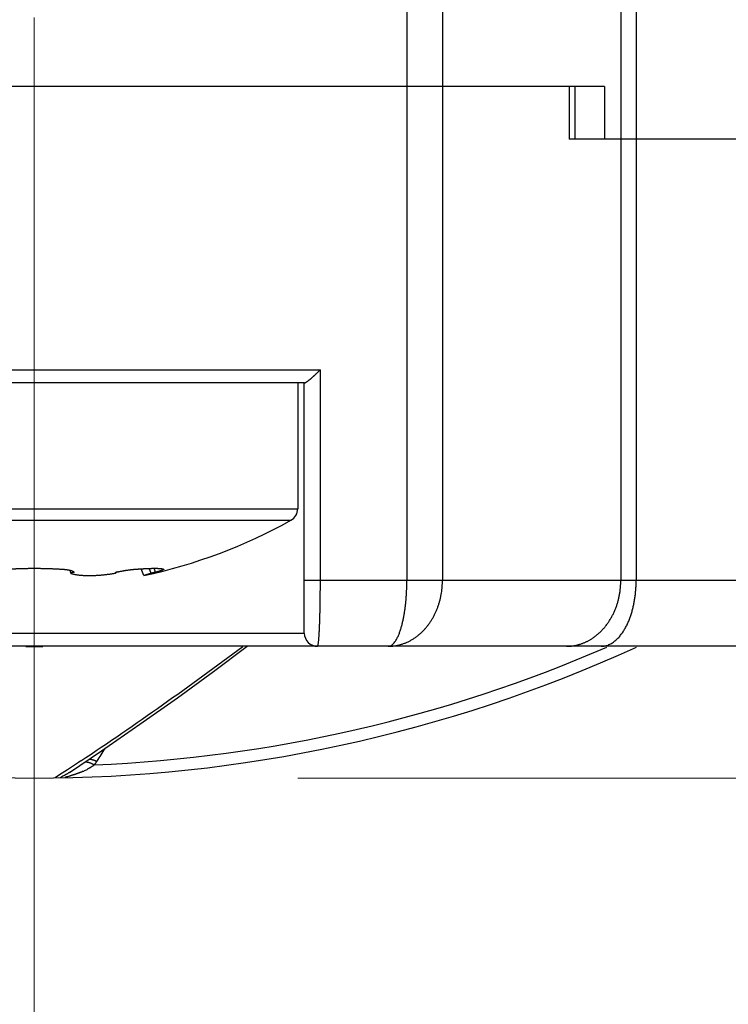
# Model space of a CAD drawing. Header units: millimetres. Extents: x 0 to 1735, y 0 to 1188.
# Tile 127 of 139: x 1110 to 1121, y 618 to 633. Entities that reach past the tile are written whole.
import ezdxf

# ---------------------------------------------------------------- set-up
doc = ezdxf.new("R2010")
doc.units = ezdxf.units.MM
doc.header["$LTSCALE"] = 0.727559
doc.linetypes.add('CENTER', pattern=[50.8, 31.75, -6.35, 6.35, -6.35])
for name, color, linetype in [('NoLayerName_001', 7, 'Continuous'), ('NoLayerName_002', 7, 'Continuous'), ('NoLayerName_004', 7, 'Continuous'), ('NoLayerName_005', 7, 'Continuous'), ('NoLayerName_007', 7, 'Continuous')]:
    doc.layers.add(name, color=color, linetype=linetype)
doc.styles.get("Standard").update_dxf_attribs({"font": 'txt', "bigfont": 'extfont2'})
doc.dimstyles.get("Standard").update_dxf_attribs({"dimtxt": 2.5, "dimasz": 2.5, "dimexe": 1, "dimexo": 1, "dimtad": 1, "dimdec": 3, "dimzin": 0, "dimdsep": 46, "dimtxsty": 'Standard', "dimcen": 2.5, "dimadec": 3, "dimazin": 0, "dimtfac": 0.75, "dimtdec": 3, "dimtmove": 0, "dimatfit": 3, "dimfxl": 1, "dimarcsym": 0})

# ---------------------------------------------------------------- blocks, each defined once
blk = doc.blocks.new('_OPEN30')
at = {"color": 0, "linetype": 'ByBlock', "lineweight": -2}
for p, q in [((-1, 0.267949), (0, 0)), ((0, 0), (-1, -0.267949)), ((0, 0), (-1, 0))]:
    blk.add_line(p, q, dxfattribs=at)
blk = doc.blocks.new('*D150')
at = {"layer": 'Defpoints', "color": 0}
for p in [(1157, 664.369), (1110, 600), (1157, 580)]:
    blk.add_point(p, dxfattribs=at)
at = {"layer": 'NoLayerName_002', "color": 0, "linetype": 'Continuous', "lineweight": 13}
for p, q in [((1157, 660.369), (1157, 576)), ((1110, 596), (1110, 576)), ((1118, 580), (1149, 580))]:
    blk.add_line(p, q, dxfattribs=at)
at = {"layer": 'NoLayerName_002', "color": 0, "lineweight": 13, "xscale": 8, "yscale": 8, "zscale": 8, "rotation": 180}
blk.add_blockref('_OPEN30', (1110, 580), dxfattribs=at)
at = {"layer": 'NoLayerName_002', "color": 0, "lineweight": 13, "xscale": 8, "yscale": 8, "zscale": 8}
blk.add_blockref('_OPEN30', (1157, 580), dxfattribs=at)
at = {"layer": 'NoLayerName_002', "color": 0, "lineweight": 13, "insert": (1133.5, 590.643), "char_height": 12.8, "attachment_point": 5}
blk.add_mtext('\\W0.8594;47', dxfattribs=at)
blk = doc.blocks.new('*D151')
at = {"layer": 'Defpoints', "color": 0}
for p in [(1063, 664.369), (1110, 636.545), (1110, 580)]:
    blk.add_point(p, dxfattribs=at)
at = {"layer": 'NoLayerName_002', "color": 0, "linetype": 'Continuous', "lineweight": 13}
for p, q in [((1063, 660.369), (1063, 576)), ((1110, 632.545), (1110, 576)), ((1071, 580), (1102, 580))]:
    blk.add_line(p, q, dxfattribs=at)
at = {"layer": 'NoLayerName_002', "color": 0, "lineweight": 13, "xscale": 8, "yscale": 8, "zscale": 8, "rotation": 180}
blk.add_blockref('_OPEN30', (1063, 580), dxfattribs=at)
at = {"layer": 'NoLayerName_002', "color": 0, "lineweight": 13, "xscale": 8, "yscale": 8, "zscale": 8}
blk.add_blockref('_OPEN30', (1110, 580), dxfattribs=at)
at = {"layer": 'NoLayerName_002', "color": 0, "lineweight": 13, "insert": (1086.5, 590.643), "char_height": 12.8, "attachment_point": 5}
blk.add_mtext('\\W0.8594;47', dxfattribs=at)
blk = doc.blocks.new('*D152')
at = {"layer": 'Defpoints', "color": 0}
for p in [(1218.75, 790), (1270, 790), (1110, 621)]:
    blk.add_point(p, dxfattribs=at)
at = {"layer": 'NoLayerName_001', "color": 0, "linetype": 'Continuous', "lineweight": 13}
for p, q in [((1222.75, 790), (1274, 790)), ((1270, 629), (1270, 782)), ((1114, 621), (1274, 621))]:
    blk.add_line(p, q, dxfattribs=at)
at = {"layer": 'NoLayerName_001', "color": 0, "lineweight": 13, "xscale": 8, "yscale": 8, "zscale": 8}
for p, rotation in [((1270, 790), 90), ((1270, 621), 270)]:
    blk.add_blockref('_OPEN30', p, dxfattribs=dict(at, rotation=rotation))
at = {"layer": 'NoLayerName_001', "color": 0, "lineweight": 13, "insert": (1259.466, 705.5), "char_height": 12.8, "attachment_point": 5, "rotation": 90}
blk.add_mtext('\\W0.8594;169', dxfattribs=at)

msp = doc.modelspace()

# ---------------------------------------------------------------- linework, layer by layer
at = {"layer": 'NoLayerName_001', "color": 4, "linetype": 'CENTER', "lineweight": 13}
msp.add_line((1110, 600), (1110, 900), dxfattribs=at)
at = {"layer": 'NoLayerName_001', "color": 6, "linetype": 'Continuous', "lineweight": 25}
for p, q in [((1111.69926507, 627), (1108.30073496, 627)), ((1114, 627), (1114, 625.08824545)), ((1106, 625.08824545), (1114, 625.08824545)), ((1106.1025641, 624.91358508), (1113.8974359, 624.91358508)), ((1110.55510729, 624.10848305), (1110.54295073, 624.15547014)), ((1110.60419843, 624.12357613), (1110.60426332, 624.12341999)), ((1111.24232768, 624.12016438), (1111.2423391, 624.1246384)), ((1111.66362084, 624.07488877), (1111.62312484, 624.17668217)), ((1111.77357825, 624.10848305), (1111.66362084, 624.07488877)), ((1111.77357825, 624.10848305), (1111.74216248, 624.18272078)), ((1111.84153153, 624.12341999), (1111.82018869, 624.18449518))]:
    msp.add_line(p, q, dxfattribs=at)
for centre, radius, start, end in [((1113.8, 625.08824545), 0.2, 299.155365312, 359.999999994), ((1110, 631.9), 8, 282.002396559, 299.155365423), ((1110.58628061, 624.11585377), 0.01950981, 23.316733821, 28.971724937), ((1111.62775118, 622.51493209), 1.65520703, 103.465210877, 103.645380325), ((1111.64381168, 622.44743127), 1.72459211, 102.80889482, 103.461925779)]:
    msp.add_arc(centre, radius, start, end, dxfattribs=at)
for points, knots in [([(1109.61006297, 624.17293021), (1109.61655356, 624.17332211), (1109.62953374, 624.17412301), (1109.64901015, 624.17522171), (1109.66848989, 624.17626137), (1109.68797341, 624.17723264), (1109.70746028, 624.17814042), (1109.72695029, 624.17898557), (1109.7464432, 624.17976875), (1109.76593877, 624.18049048), (1109.78543673, 624.1811513), (1109.80493683, 624.18175178), (1109.82443883, 624.18229245), (1109.84394246, 624.18277386), (1109.86344746, 624.18319656), (1109.8829536, 624.18356109), (1109.9024606, 624.18386804), (1109.92196822, 624.18411778), (1109.9414762, 624.18431148), (1109.9609843, 624.1844474), (1109.98049224, 624.18453466), (1109.99349748, 624.18453938), (1110, 624.18454842)], [0, 0, 0, 0, 0.01950723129, 0.03901449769, 0.05852190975, 0.07802955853, 0.09753751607, 0.1170458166, 0.13655443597, 0.15606333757, 0.17557247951, 0.1950818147, 0.21459129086, 0.23410085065, 0.25361043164, 0.27311996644, 0.29262938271, 0.31213860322, 0.33164754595, 0.35115612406, 0.37066424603, 0.39017181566, 0.39017181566, 0.39017181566, 0.39017181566]), ([(1110, 624.18454842), (1110.00650236, 624.18453908), (1110.01950711, 624.18453413), (1110.03901407, 624.18444443), (1110.05852083, 624.18430577), (1110.07802738, 624.18410948), (1110.09753373, 624.18385811), (1110.11703978, 624.18355129), (1110.13654535, 624.18318837), (1110.15605016, 624.18276836), (1110.1755539, 624.18229037), (1110.19505627, 624.18175346), (1110.21455697, 624.18115672), (1110.23405568, 624.18049922), (1110.25355211, 624.17978005), (1110.27304595, 624.17899828), (1110.29253691, 624.17815304), (1110.31202465, 624.1772432), (1110.33150893, 624.17626862), (1110.35098926, 624.17522548), (1110.37046601, 624.17412369), (1110.38344641, 624.17332248), (1110.38993703, 624.17293021)], [0, 0, 0, 0, 0.01950711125, 0.0390141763, 0.05852135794, 0.07802881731, 0.09753671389, 0.11704517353, 0.13655413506, 0.15606347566, 0.17557308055, 0.19508284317, 0.21459266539, 0.23410245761, 0.25361213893, 0.27312163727, 0.29263088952, 0.3121398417, 0.3316484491, 0.35115667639, 0.37066449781, 0.39017189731, 0.39017189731, 0.39017189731, 0.39017189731]), ([(1110.38993703, 624.17293021), (1110.39250574, 624.17283355), (1110.39764365, 624.17265039), (1110.40534825, 624.17231462), (1110.41305123, 624.1719391), (1110.4207519, 624.17151487), (1110.42844988, 624.17104109), (1110.43614473, 624.17051474), (1110.44383601, 624.16993339), (1110.45152327, 624.16929445), (1110.45920608, 624.16859535), (1110.466884, 624.16783358), (1110.47455658, 624.16700646), (1110.48222319, 624.16611184), (1110.48988236, 624.16514578), (1110.49753098, 624.16409721), (1110.50516551, 624.16295622), (1110.51278217, 624.16171208), (1110.52037773, 624.16035625), (1110.52794703, 624.15887216), (1110.53549205, 624.15727327), (1110.54048918, 624.15606506), (1110.54299173, 624.15547876)], [0, 0, 0, 0, 0.00771157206, 0.01542345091, 0.02313555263, 0.03084783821, 0.03856031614, 0.04627304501, 0.05398613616, 0.06169975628, 0.06941412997, 0.07712954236, 0.08484634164, 0.09256493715, 0.1002851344, 0.10800553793, 0.11572491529, 0.1234424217, 0.13115764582, 0.13887065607, 0.14658204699, 0.15429298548, 0.15429298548, 0.15429298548, 0.15429298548]), ([(1110.54299173, 624.15547876), (1110.54409886, 624.15520341), (1110.54631298, 624.15465972), (1110.54962203, 624.15380529), (1110.55291879, 624.15292031), (1110.5562017, 624.15199441), (1110.55947037, 624.15102203), (1110.56272412, 624.14999632), (1110.56596233, 624.14891077), (1110.56918437, 624.14775878), (1110.57238959, 624.14653378), (1110.57557737, 624.14522918), (1110.57874703, 624.14383835), (1110.58189804, 624.14235492), (1110.58502818, 624.14077203), (1110.58812951, 624.13909128), (1110.59116496, 624.13728451), (1110.59408022, 624.1353205), (1110.59682475, 624.13317452), (1110.59932495, 624.13080665), (1110.60158765, 624.12822634), (1110.60273184, 624.12625687), (1110.60334894, 624.12530389)], [0, 0, 0, 0, 0.00342255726, 0.006839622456, 0.010252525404, 0.013662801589, 0.017072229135, 0.020482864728, 0.023897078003, 0.02731758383, 0.030747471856, 0.034190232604, 0.037649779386, 0.041130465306, 0.044637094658, 0.048171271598, 0.051711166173, 0.055230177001, 0.058710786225, 0.06214804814, 0.065553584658, 0.068959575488, 0.068959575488, 0.068959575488, 0.068959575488]), ([(1110.60426332, 624.12341999), (1110.60368417, 624.1233619), (1110.60252579, 624.12324864), (1110.60079024, 624.12306124), (1110.59905633, 624.12286279), (1110.59732417, 624.12265098), (1110.5955936, 624.12242583), (1110.59386457, 624.12218671), (1110.59213697, 624.1219332), (1110.59041073, 624.1216648), (1110.58868575, 624.12138104), (1110.58696195, 624.12108145), (1110.58523924, 624.12076555), (1110.58351764, 624.12043289), (1110.58179764, 624.12008309), (1110.58008049, 624.11971509), (1110.57836791, 624.11932788), (1110.57666173, 624.11892051), (1110.57496375, 624.118492), (1110.57327581, 624.11804138), (1110.57159971, 624.11756769), (1110.56993728, 624.11706993), (1110.56828985, 624.11654705), (1110.56665652, 624.1159969), (1110.56503763, 624.11540437), (1110.56343171, 624.11475382), (1110.5618362, 624.11402996), (1110.56025159, 624.11321533), (1110.55867738, 624.11230706), (1110.55718389, 624.11129117), (1110.55580878, 624.1100956), (1110.55537615, 624.10898787), (1110.55510729, 624.10848305)], [0, 0, 0, 0, 0.001746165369, 0.00349170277, 0.005236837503, 0.006981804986, 0.008726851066, 0.010472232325, 0.012218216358, 0.013965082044, 0.015713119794, 0.017462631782, 0.019213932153, 0.020967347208, 0.022722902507, 0.024479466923, 0.026235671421, 0.027990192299, 0.029741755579, 0.031489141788, 0.033231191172, 0.03496680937, 0.036694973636, 0.038416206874, 0.040136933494, 0.041865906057, 0.043613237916, 0.045390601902, 0.047211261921, 0.049054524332, 0.050832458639, 0.052548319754, 0.052548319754, 0.052548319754, 0.052548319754]), ([(1110.55510729, 624.10848305), (1110.55560854, 624.10831083), (1110.55661047, 624.10796466), (1110.5581169, 624.10745577), (1110.55962537, 624.10695292), (1110.5611362, 624.10645708), (1110.5626492, 624.10596782), (1110.56416434, 624.10548509), (1110.56568155, 624.10500879), (1110.56720077, 624.10453882), (1110.56872194, 624.1040751), (1110.570245, 624.10361753), (1110.5717699, 624.10316601), (1110.57329656, 624.10272046), (1110.57482494, 624.10228079), (1110.57635496, 624.1018469), (1110.57788658, 624.1014187), (1110.57941973, 624.10099611), (1110.58095434, 624.10057897), (1110.5824904, 624.10016743), (1110.58402764, 624.09976057), (1110.58505377, 624.0994944), (1110.58556666, 624.09936068)], [0, 0, 0, 0, 0.001590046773, 0.00318010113, 0.004770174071, 0.006360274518, 0.007950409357, 0.009540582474, 0.011130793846, 0.01272104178, 0.014311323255, 0.015901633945, 0.017491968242, 0.019082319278, 0.020672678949, 0.022263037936, 0.02385338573, 0.025443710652, 0.02703399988, 0.028624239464, 0.030214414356, 0.031804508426, 0.031804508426, 0.031804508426, 0.031804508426]), ([(1110.58556666, 624.09936068), (1110.59244329, 624.0977225), (1110.60615645, 624.09425786), (1110.62698746, 624.09018604), (1110.64792958, 624.08668773), (1110.66898177, 624.08381044), (1110.69010369, 624.08144139), (1110.71126725, 624.07950948), (1110.73245014, 624.07793699), (1110.75364379, 624.07670928), (1110.77484486, 624.07580635), (1110.79605128, 624.07520936), (1110.8172609, 624.07489917), (1110.83847159, 624.07485669), (1110.85968125, 624.07506292), (1110.88088806, 624.07549854), (1110.90209019, 624.07615614), (1110.92328592, 624.0770287), (1110.94447354, 624.07810911), (1110.96565136, 624.07939027), (1110.98681766, 624.08086507), (1111.00797077, 624.0825264), (1111.029109, 624.08436725), (1111.05023102, 624.08638022), (1111.0713354, 624.08856302), (1111.0924209, 624.0909141), (1111.11348643, 624.09343158), (1111.13453079, 624.09611423), (1111.15555312, 624.09895854), (1111.17655126, 624.10196944), (1111.19752802, 624.10512045), (1111.2114881, 624.10737503), (1111.21847096, 624.10848305)], [0, 0, 0, 0, 0.02120718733, 0.04242169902, 0.06365220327, 0.0848992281, 0.1061562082, 0.12741052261, 0.1486500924, 0.16987696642, 0.1910953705, 0.21230865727, 0.23351935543, 0.25472922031, 0.27593928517, 0.29715001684, 0.31836186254, 0.33957515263, 0.36079000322, 0.38200632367, 0.40322382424, 0.42444202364, 0.44566025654, 0.46687780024, 0.48809451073, 0.50931045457, 0.53052566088, 0.55174012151, 0.57295379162, 0.59416659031, 0.61537840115, 0.63658907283, 0.63658907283, 0.63658907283, 0.63658907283]), ([(1111.21847096, 624.10848305), (1111.21882095, 624.10857941), (1111.21952235, 624.10877094), (1111.2205733, 624.1090674), (1111.22162491, 624.10937044), (1111.22267604, 624.10968131), (1111.22372587, 624.11000013), (1111.22477349, 624.11032731), (1111.22581803, 624.11066316), (1111.22685859, 624.11100806), (1111.2278943, 624.11136233), (1111.22892427, 624.11172633), (1111.22994762, 624.11210041), (1111.23096345, 624.11248491), (1111.23197089, 624.11288017), (1111.23296903, 624.11328657), (1111.23395704, 624.11370437), (1111.23493396, 624.11413428), (1111.23590095, 624.11457606), (1111.23685798, 624.11503918), (1111.23780433, 624.11554016), (1111.23874148, 624.11609438), (1111.23966809, 624.1167185), (1111.24058385, 624.11741848), (1111.24142684, 624.11818923), (1111.24217291, 624.119077), (1111.24224432, 624.11982231), (1111.24232768, 624.12016438)], [0, 0, 0, 0, 0.001089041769, 0.002181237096, 0.003275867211, 0.004372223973, 0.005469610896, 0.00656734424, 0.007664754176, 0.008761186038, 0.009856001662, 0.01094858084, 0.012038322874, 0.013124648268, 0.014207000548, 0.015284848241, 0.01635768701, 0.017425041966, 0.01848672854, 0.019546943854, 0.020614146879, 0.021698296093, 0.022811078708, 0.023966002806, 0.025145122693, 0.026262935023, 0.027319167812, 0.027319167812, 0.027319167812, 0.027319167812]), ([(1111.24232768, 624.12016438), (1111.24204384, 624.1207079), (1111.24168271, 624.12200204), (1111.23988601, 624.12276615), (1111.23845138, 624.12316224), (1111.23758485, 624.12334848), (1111.2372682, 624.12341999)], [0, 0, 0, 0, 0.001839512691, 0.0037427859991, 0.0054159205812, 0.0063897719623, 0.0063897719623, 0.0063897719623, 0.0063897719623]), ([(1111.26146981, 624.12910682), (1111.26649816, 624.1302284), (1111.27654806, 624.13250193), (1111.29166318, 624.13572993), (1111.30680072, 624.13885166), (1111.32196415, 624.14184956), (1111.33715135, 624.14473118), (1111.35236166, 624.14749734), (1111.36759407, 624.15015069), (1111.38284764, 624.15269328), (1111.39812122, 624.1551277), (1111.41341355, 624.15745474), (1111.42872432, 624.15966539), (1111.44405265, 624.16175157), (1111.45939764, 624.16370494), (1111.47475841, 624.16551719), (1111.49013404, 624.16718018), (1111.50552366, 624.16868502), (1111.52092628, 624.17002563), (1111.53634139, 624.17118543), (1111.55176658, 624.17218708), (1111.56205993, 624.17266684), (1111.5672052, 624.17293021)], [0, 0, 0, 0, 0.01545573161, 0.03091121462, 0.04636701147, 0.06182362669, 0.07728150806, 0.09274104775, 0.1082025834, 0.12366639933, 0.13913272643, 0.15460134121, 0.17007109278, 0.18554085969, 0.20100971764, 0.21647695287, 0.23194207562, 0.24740483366, 0.26286522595, 0.27832351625, 0.29378024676, 0.30923625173, 0.30923625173, 0.30923625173, 0.30923625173]), ([(1111.5672052, 624.17293021), (1111.57298791, 624.17333657), (1111.58455272, 624.17415977), (1111.60190444, 624.17533179), (1111.61925916, 624.17646136), (1111.6366173, 624.17753808), (1111.65108517, 624.17838953), (1111.66266109, 624.17904099), (1111.67134382, 624.17951429), (1111.68002735, 624.1799718), (1111.68871167, 624.18041303), (1111.69739678, 624.1808375), (1111.70608267, 624.18124472), (1111.71476934, 624.1816342), (1111.72345679, 624.18200543), (1111.73214503, 624.18235718), (1111.74083408, 624.18268827), (1111.74952398, 624.18299747), (1111.75821474, 624.1832836), (1111.76690638, 624.18354546), (1111.77559892, 624.18378182), (1111.78429229, 624.18399157), (1111.79298637, 624.18417226), (1111.80168099, 624.18432126), (1111.8103759, 624.18443594), (1111.81907089, 624.18451373), (1111.82776575, 624.18455192), (1111.83646034, 624.18454825), (1111.84515468, 624.18449818), (1111.85384893, 624.18439565), (1111.86254329, 624.18423504), (1111.87123795, 624.18401023), (1111.87993249, 624.18371667), (1111.88862477, 624.18334368), (1111.89731044, 624.18286841), (1111.90598383, 624.1822684), (1111.91464124, 624.18152714), (1111.92327982, 624.18060281), (1111.93190932, 624.1794776), (1111.93761767, 624.1784139), (1111.94048311, 624.17792036)], [0, 0, 0, 0, 0.01739091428, 0.03478219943, 0.05217367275, 0.06956518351, 0.08695661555, 0.09565227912, 0.10434789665, 0.11304346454, 0.12173898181, 0.13043445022, 0.13912987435, 0.14782526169, 0.15652062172, 0.16521596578, 0.1739113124, 0.18260668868, 0.19130213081, 0.19999768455, 0.20869340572, 0.21738933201, 0.22608533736, 0.23478125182, 0.24347693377, 0.25217227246, 0.26086719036, 0.26956166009, 0.27825593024, 0.28695051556, 0.29564604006, 0.30434324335, 0.31304295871, 0.32174424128, 0.3304436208, 0.3391381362, 0.34782577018, 0.35650887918, 0.36520139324, 0.37392427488, 0.37392427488, 0.37392427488, 0.37392427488]), ([(1111.84153153, 624.12341999), (1111.84038894, 624.1232215), (1111.83810254, 624.12283161), (1111.83468045, 624.12220413), (1111.83126248, 624.12155444), (1111.82784905, 624.12088035), (1111.82443951, 624.12018573), (1111.82103351, 624.11947283), (1111.81763061, 624.11874432), (1111.8142304, 624.11800276), (1111.81083246, 624.11725074), (1111.80743636, 624.11649089), (1111.80404166, 624.11572559), (1111.80064856, 624.11495408), (1111.79725721, 624.11417578), (1111.79386773, 624.11339005), (1111.79048025, 624.11259629), (1111.78709493, 624.11179383), (1111.78371186, 624.11098219), (1111.78033129, 624.11016025), (1111.77695291, 624.10932921), (1111.77470337, 624.10876419), (1111.77357825, 624.10848305)], [0, 0, 0, 0, 0.003479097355, 0.006958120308, 0.010437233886, 0.013916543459, 0.017396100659, 0.020875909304, 0.024355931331, 0.027836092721, 0.031316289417, 0.034796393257, 0.038276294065, 0.041755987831, 0.045235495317, 0.04871484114, 0.05219405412, 0.05567316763, 0.059152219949, 0.062631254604, 0.066110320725, 0.06958947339, 0.06958947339, 0.06958947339, 0.06958947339]), ([(1111.9315033, 624.15083372), (1111.93002826, 624.15030224), (1111.92708179, 624.14922904), (1111.92264012, 624.14768052), (1111.91818802, 624.14616205), (1111.91372504, 624.14467552), (1111.90925403, 624.14321335), (1111.90477581, 624.14177354), (1111.90029075, 624.1403553), (1111.89579922, 624.13895757), (1111.8913016, 624.13757936), (1111.88679825, 624.13621966), (1111.88228956, 624.13487745), (1111.87777588, 624.13355173), (1111.87325761, 624.1322415), (1111.8687351, 624.13094575), (1111.86420873, 624.12966346), (1111.85967886, 624.12839365), (1111.8551459, 624.12713522), (1111.85061012, 624.1258875), (1111.84607223, 624.12464826), (1111.84304488, 624.12383007), (1111.84153153, 624.12341999)], [0, 0, 0, 0, 0.00470361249, 0.009407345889, 0.014111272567, 0.018815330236, 0.023519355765, 0.028223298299, 0.032927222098, 0.037631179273, 0.042335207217, 0.047039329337, 0.051743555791, 0.056447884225, 0.061152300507, 0.065856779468, 0.070561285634, 0.075265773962, 0.079970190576, 0.084674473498, 0.08937855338, 0.09408235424, 0.09408235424, 0.09408235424, 0.09408235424]), ([(1111.96460243, 624.16965804), (1111.96462622, 624.16924323), (1111.96484374, 624.16834305), (1111.96408188, 624.16710376), (1111.96319759, 624.1660311), (1111.96217799, 624.1650935), (1111.96112961, 624.16431256), (1111.96005633, 624.16361349), (1111.95896327, 624.16293064), (1111.95784117, 624.16226187), (1111.9566996, 624.16160789), (1111.95554614, 624.16097077), (1111.95438514, 624.16035145), (1111.95321789, 624.15974965), (1111.95204472, 624.1591644), (1111.95086596, 624.15859478), (1111.94968192, 624.15803982), (1111.94849291, 624.15749859), (1111.94729926, 624.15697014), (1111.94610128, 624.15645353), (1111.94489929, 624.15594781), (1111.94369361, 624.15545204), (1111.94248455, 624.15496527), (1111.94127242, 624.15448656), (1111.94005755, 624.15401497), (1111.93884025, 624.15354955), (1111.93762084, 624.15308935), (1111.93639963, 624.15263344), (1111.93476921, 624.15202995), (1111.93313661, 624.15143129), (1111.93191169, 624.15098318), (1111.9315033, 624.15083372)], [0, 0, 0, 0, 0.00124646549, 0.002629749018, 0.004101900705, 0.005473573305, 0.006756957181, 0.00802380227, 0.009314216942, 0.010623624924, 0.01194227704, 0.013260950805, 0.01457663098, 0.015889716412, 0.017200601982, 0.018509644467, 0.019817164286, 0.021123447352, 0.022428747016, 0.023733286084, 0.025037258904, 0.026340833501, 0.02764415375, 0.02894734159, 0.030250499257, 0.031553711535, 0.032857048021, 0.0341605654, 0.035464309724, 0.038072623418, 0.039377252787, 0.039377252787, 0.039377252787, 0.039377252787]), ([(1111.94048311, 624.17792036), (1111.9433223, 624.17726439), (1111.94908935, 624.17631488), (1111.95442838, 624.17393762), (1111.95714223, 624.17293021)], [0, 0, 0, 0, 0.008741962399, 0.017426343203, 0.017426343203, 0.017426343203, 0.017426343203]), ([(1111.95714223, 624.17293021), (1111.95768557, 624.17283493), (1111.95877356, 624.17266307), (1111.96040497, 624.17229123), (1111.96198717, 624.1717193), (1111.96361198, 624.17105905), (1111.96424274, 624.17007261), (1111.96460243, 624.16965804)], [0, 0, 0, 0, 0.0016549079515, 0.0033075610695, 0.0049970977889, 0.0067423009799, 0.0083888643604, 0.0083888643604, 0.0083888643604, 0.0083888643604])]:
    msp.add_open_spline(points, degree=3, knots=knots, dxfattribs=at)
at = {"layer": 'NoLayerName_004', "color": 6, "linetype": 'Continuous', "lineweight": 25}
for p, q in [((1118.11955908, 631.5), (1101.88044092, 631.5)), ((1115.65715332, 631.5), (1115.65715332, 624)), ((1116.197616, 631.5), (1116.197616, 624)), ((1118.11955908, 631.5), (1118.11955908, 630.7)), ((1118.20718821, 631.5), (1118.20718821, 630.7)), ((1126.06619121, 630.7), (1118.11955908, 630.7)), ((1118.90535359, 630.7), (1118.90535359, 624)), ((1119.13884516, 630.7), (1119.13884516, 624)), ((1105.65634518, 627.2), (1114.34365482, 627.2)), ((1114.34365482, 624), (1114.34365482, 627.2)), ((1114.10466213, 627), (1111.69926507, 627)), ((1114.1, 623.2), (1114.1, 627)), ((1127.14992202, 624), (1114.1, 624)), ((1105.9, 623.2), (1114.1, 623.2)), ((1126.15, 623), (1093.85, 623)), ((1110.53409668, 621.08568992), (1111.01983793, 621.41300393)), ((1110.50509385, 621.1265078), (1110.42354265, 621.07264899)), ((1110.67159967, 621.23707317), (1110.50509385, 621.1265078)), ((1110.70446244, 621.25899126), (1110.67159967, 621.23707317)), ((1110.36900757, 621.03673906), (1110.31655063, 621.00227761)), ((1110.42354265, 621.07264899), (1110.36900757, 621.03673906)), ((1110.46642191, 621.0051572), (1110.46979314, 621.00501661))]:
    msp.add_line(p, q, dxfattribs=at)
msp.add_lwpolyline([(1111.01983793, 621.41300393), (1111.60447336, 621.81654301), (1112.1724252, 622.21910106), (1112.72335478, 622.62009877), (1113.23169968, 623)], dxfattribs=at)
for centre, radius, start, end in [((1114.3, 623.20000032), 0.2, 180.000091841, 270), ((1110, 643), 22, 245.445557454, 294.554991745), ((1110, 643), 20.00386125, 269.635314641, 270.3648328), ((1080.35954119, 666.80434037), 54.7283571, 303.673826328, 306.829424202), ((1110, 643), 21.81818182, 272.400511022, 293.481531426), ((1136.03190824, 605.71577269), 29.50563413, 147.766490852, 148.220957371), ((1110.28441179, 622.13257452), 1.12664111, 293.687648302, 296.730169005), ((1110.33557049, 622.02981336), 1.01185105, 296.760138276, 298.210314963), ((1110.09480594, 621.78407433), 1.00540641, 324.551273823, 328.233154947), ((1110.60487254, 620.63925775), 0.42196636, 119.55171243, 120.324789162)]:
    msp.add_arc(centre, radius, start, end, dxfattribs=at)
for points, knots in [([(1114.10460342, 627), (1114.10712971, 627.00053584), (1114.11246453, 627.00107465), (1114.11934732, 627.00528072), (1114.12619009, 627.00927835), (1114.13287475, 627.01345298), (1114.13939942, 627.017699), (1114.14581031, 627.02208832), (1114.15213688, 627.02663381), (1114.15840353, 627.0313181), (1114.16461592, 627.03611277), (1114.17077761, 627.04098827), (1114.17689556, 627.04591482), (1114.18297501, 627.05087471), (1114.18901524, 627.05586713), (1114.19502036, 627.0608911), (1114.20099415, 627.06594644), (1114.20694038, 627.07103274), (1114.21286223, 627.07614901), (1114.21876112, 627.08129475), (1114.22463769, 627.08646896), (1114.23049247, 627.09167047), (1114.23632597, 627.09689813), (1114.2421387, 627.10215077), (1114.24793118, 627.10742724), (1114.25370393, 627.11272638), (1114.25945746, 627.11804703), (1114.26519228, 627.12338803), (1114.27090891, 627.12874822), (1114.2766079, 627.13412646), (1114.28228982, 627.13952178), (1114.28795452, 627.14493415), (1114.29360204, 627.15036356), (1114.29923237, 627.15581003), (1114.30484554, 627.16127356), (1114.3104415, 627.1667542), (1114.31602047, 627.17225179), (1114.32158173, 627.17776705), (1114.327128, 627.18329731), (1114.33080877, 627.18700083), (1114.33265125, 627.18885051)], [0, 0, 0, 0, 0.00774747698, 0.01578265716, 0.02378499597, 0.03163167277, 0.03939419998, 0.04714509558, 0.05493589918, 0.06276363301, 0.0706155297, 0.0784775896, 0.08633505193, 0.094180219, 0.10201550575, 0.10984399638, 0.11766872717, 0.12549268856, 0.13331840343, 0.14114630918, 0.14897620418, 0.15680786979, 0.1646410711, 0.17247555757, 0.18031106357, 0.18814730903, 0.19598400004, 0.20382082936, 0.2116574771, 0.21949361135, 0.22732899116, 0.23516365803, 0.24299770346, 0.25083121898, 0.25866429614, 0.26649702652, 0.27432950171, 0.28216181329, 0.28999405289, 0.29782631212, 0.29782631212, 0.29782631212, 0.29782631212]), ([(1114.33265125, 627.18885051), (1114.33448802, 627.1907059), (1114.33816737, 627.19441106), (1114.34182374, 627.19813889), (1114.34365482, 627.2)], [0, 0, 0, 0, 0.007832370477, 0.015664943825, 0.015664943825, 0.015664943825, 0.015664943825]), ([(1114.3, 623), (1114.30259131, 623.00489903), (1114.30905368, 623.01411794), (1114.31086298, 623.03099356), (1114.31384704, 623.04731059), (1114.31583088, 623.06400226), (1114.31762773, 623.08058013), (1114.31923517, 623.09718237), (1114.32070165, 623.11383197), (1114.32203978, 623.13052116), (1114.32327003, 623.14723336), (1114.3244104, 623.16395395), (1114.32548093, 623.18067213), (1114.32648739, 623.19738363), (1114.32743419, 623.2140891), (1114.3283263, 623.23079046), (1114.32916851, 623.24748965), (1114.32996573, 623.2641886), (1114.3307227, 623.28088922), (1114.3314446, 623.29759299), (1114.33213458, 623.31430062), (1114.33301337, 623.33658384), (1114.33403805, 623.36444498), (1114.33516022, 623.3978851), (1114.33618551, 623.43132977), (1114.33712522, 623.4647758), (1114.33798538, 623.49822172), (1114.33877013, 623.53166755), (1114.33948412, 623.56511385), (1114.34013178, 623.59856116), (1114.34081565, 623.63758483), (1114.3414998, 623.68218581), (1114.34214388, 623.73236442), (1114.34266876, 623.78254482), (1114.34308116, 623.83272619), (1114.34338484, 623.88290804), (1114.34357832, 623.93309019), (1114.34365031, 623.97212091), (1114.34365296, 623.99442418), (1114.34365482, 624)], [0, 0, 0, 0, 0.0166264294, 0.0329305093, 0.0498998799, 0.0666332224, 0.0832692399, 0.0999470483, 0.1166657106, 0.1334125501, 0.1501744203, 0.1669377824, 0.1836906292, 0.2004315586, 0.2171630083, 0.2338873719, 0.2506069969, 0.2673241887, 0.2840412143, 0.3007602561, 0.3174822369, 0.3342067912, 0.3676618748, 0.4011219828, 0.4345834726, 0.4680429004, 0.5014995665, 0.5349543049, 0.5684079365, 0.6018612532, 0.6353149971, 0.6854968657, 0.735679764, 0.7858630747, 0.8360461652, 0.886228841, 0.936411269, 0.9865936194, 1.0033210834, 1.0033210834, 1.0033210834, 1.0033210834]), ([(1115.37287426, 623), (1115.38874877, 623.00058022), (1115.42060498, 623.00090895), (1115.46817958, 623.0064238), (1115.51543664, 623.01479818), (1115.56211479, 623.02647426), (1115.60796962, 623.04119389), (1115.65275255, 623.05888659), (1115.6962252, 623.07944298), (1115.73818765, 623.10276635), (1115.77854943, 623.1286515), (1115.81725242, 623.15692224), (1115.85424367, 623.18740167), (1115.88946989, 623.21991424), (1115.92287771, 623.25428456), (1115.95441643, 623.29034035), (1115.98404773, 623.32792881), (1116.01175128, 623.36691875), (1116.03752489, 623.40719609), (1116.06136968, 623.44865158), (1116.08328678, 623.49117607), (1116.10327724, 623.53466047), (1116.12134207, 623.57899579), (1116.13748272, 623.62407457), (1116.15170192, 623.66979477), (1116.16400393, 623.71606012), (1116.17439675, 623.76277854), (1116.18288123, 623.8098587), (1116.18948525, 623.85720892), (1116.19413573, 623.90473889), (1116.19713553, 623.95235333), (1116.1973036, 623.98413111), (1116.197616, 624)], [0, 0, 0, 0, 0.0476553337, 0.0954878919, 0.1434723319, 0.1915660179, 0.2397137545, 0.2878523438, 0.3359151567, 0.3838735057, 0.4317781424, 0.47967131, 0.5275747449, 0.5754917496, 0.6234093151, 0.6713002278, 0.7191369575, 0.766938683, 0.8147322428, 0.8625355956, 0.9103585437, 0.9582034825, 1.0060661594, 1.0539364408, 1.1018037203, 1.149664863, 1.1975147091, 1.2453447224, 1.2931435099, 1.3408973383, 1.3885906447, 1.4362065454, 1.4362065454, 1.4362065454, 1.4362065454]), ([(1115.65675222, 623.94585124), (1115.6568527, 623.95487652), (1115.65712092, 623.97292511), (1115.6571201, 623.99097569), (1115.65715332, 624)], [0, 0, 0, 0, 0.027077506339, 0.054150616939, 0.054150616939, 0.054150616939, 0.054150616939]), ([(1118.45503749, 623.10899175), (1118.46934572, 623.11850913), (1118.49847043, 623.13688868), (1118.53938706, 623.16858951), (1118.57861871, 623.20253381), (1118.61580401, 623.23897828), (1118.65096034, 623.27759664), (1118.68400278, 623.31822012), (1118.71487367, 623.36063786), (1118.74350745, 623.40465079), (1118.76984166, 623.45005671), (1118.79381638, 623.49667125), (1118.81540089, 623.54433391), (1118.83461199, 623.59290389), (1118.85147266, 623.64226243), (1118.86600689, 623.69229146), (1118.87824057, 623.7428731), (1118.88819114, 623.79388963), (1118.89590736, 623.84522295), (1118.90132093, 623.89675663), (1118.90479899, 623.94836818), (1118.90499233, 623.98280931), (1118.90535359, 624)], [0, 0, 0, 0, 0.0515534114, 0.1032394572, 0.1550938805, 0.2071287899, 0.2593355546, 0.3116876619, 0.3641434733, 0.4166488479, 0.4691396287, 0.5215453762, 0.5738382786, 0.6260430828, 0.678179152, 0.7302573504, 0.7822808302, 0.834245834, 0.8861425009, 0.9379556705, 0.9896656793, 1.0412491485, 1.0412491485, 1.0412491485, 1.0412491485]), ([(1119.13785307, 623.93855477), (1119.13810142, 623.948796), (1119.13876403, 623.96927239), (1119.13876282, 623.98975949), (1119.13884516, 624)], [0, 0, 0, 0, 0.030732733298, 0.061455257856, 0.061455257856, 0.061455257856, 0.061455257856]), ([(1115.37287426, 623), (1115.38160849, 623.00146706), (1115.39978206, 623.00250924), (1115.42429085, 623.01596795), (1115.44637843, 623.03354736), (1115.4660249, 623.05486531), (1115.48330866, 623.07782932), (1115.4983965, 623.1014463), (1115.51141243, 623.12535651), (1115.52285776, 623.14958869), (1115.53327923, 623.17420718), (1115.54309686, 623.19921498), (1115.55232794, 623.22463113), (1115.56099449, 623.25036827), (1115.56910347, 623.27633536), (1115.57666814, 623.30245227), (1115.58370922, 623.32866861), (1115.59026032, 623.35496329), (1115.59636021, 623.38133374), (1115.6020483, 623.40777869), (1115.60736298, 623.43429689), (1115.61234595, 623.46088447), (1115.61701832, 623.48753808), (1115.62138856, 623.51425293), (1115.62546762, 623.54102226), (1115.62926574, 623.56783939), (1115.63279325, 623.59469763), (1115.63606078, 623.62159054), (1115.63907796, 623.64851294), (1115.64184791, 623.67546154), (1115.64437453, 623.70243379), (1115.64666157, 623.72942728), (1115.64871282, 623.75643959), (1115.65053201, 623.7834683), (1115.6521231, 623.81051099), (1115.65348922, 623.83756525), (1115.6546365, 623.86462863), (1115.65555997, 623.89169885), (1115.65629603, 623.91877294), (1115.6565832, 623.93682581), (1115.65675222, 623.94585124)], [0, 0, 0, 0, 0.026569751, 0.0536741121, 0.0820394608, 0.1112625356, 0.1402963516, 0.1682017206, 0.1952541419, 0.2219121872, 0.2485667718, 0.2754413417, 0.3025016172, 0.3296799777, 0.3569057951, 0.3841066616, 0.4112456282, 0.4383371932, 0.465397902, 0.4924423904, 0.5194835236, 0.546532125, 0.5735919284, 0.6006618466, 0.627740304, 0.6548253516, 0.681914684, 0.7090056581, 0.7360962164, 0.7631863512, 0.7902762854, 0.8173661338, 0.8444559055, 0.8715455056, 0.8986347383, 0.9257233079, 0.9528108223, 0.9798967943, 1.0069806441, 1.0340617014, 1.0340617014, 1.0340617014, 1.0340617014]), ([(1118.6059679, 623), (1118.61620736, 623.00057223), (1118.6367963, 623.00090935), (1118.66728398, 623.00628727), (1118.69715813, 623.01428256), (1118.72607588, 623.02525533), (1118.75382559, 623.03879493), (1118.78033023, 623.0545959), (1118.8055525, 623.07234555), (1118.82948687, 623.09176544), (1118.85213993, 623.11263975), (1118.8735526, 623.13477952), (1118.89377637, 623.15800591), (1118.91287665, 623.18214878), (1118.93090502, 623.20708415), (1118.94790799, 623.23272134), (1118.96394458, 623.25897481), (1118.97907129, 623.28576191), (1118.99335457, 623.31300399), (1119.00682326, 623.34065577), (1119.01949714, 623.36868647), (1119.03140103, 623.39706665), (1119.04255887, 623.4257674), (1119.0529948, 623.45475968), (1119.0627329, 623.48401451), (1119.07179725, 623.51350289), (1119.08021187, 623.54319584), (1119.08800098, 623.57306437), (1119.09518805, 623.60307973), (1119.10179992, 623.63321531), (1119.10785072, 623.66345277), (1119.11334375, 623.69378089), (1119.11828553, 623.72419017), (1119.12268172, 623.75467136), (1119.12653872, 623.78521517), (1119.1298609, 623.81581237), (1119.13265995, 623.84645348), (1119.1349204, 623.87713002), (1119.13672795, 623.9078297), (1119.13743673, 623.92831591), (1119.13785307, 623.93855477)], [0, 0, 0, 0, 0.0307663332, 0.0616480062, 0.0925776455, 0.1234524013, 0.1542723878, 0.1850962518, 0.215924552, 0.2467188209, 0.2774956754, 0.3082813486, 0.3390740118, 0.3698494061, 0.4006044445, 0.4313572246, 0.4621154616, 0.492876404, 0.523630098, 0.5543797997, 0.585135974, 0.6159062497, 0.6466954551, 0.6775057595, 0.7083368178, 0.7391859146, 0.7700481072, 0.8009163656, 0.8317817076, 0.8626337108, 0.8934681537, 0.9242872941, 0.9550932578, 0.9858877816, 1.0166722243, 1.0474475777, 1.0782144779, 1.1089732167, 1.1397237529, 1.1704657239, 1.1704657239, 1.1704657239, 1.1704657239]), ([(1118.08061185, 623), (1118.08715778, 623.00009455), (1118.1002536, 623.00014498), (1118.11988183, 623.00105292), (1118.13948684, 623.00246153), (1118.15905781, 623.00446252), (1118.17858439, 623.00703422), (1118.1980531, 623.01018412), (1118.2174492, 623.01389972), (1118.23675561, 623.01817107), (1118.25595483, 623.02298741), (1118.27502938, 623.02833817), (1118.29396177, 623.03421275), (1118.31273449, 623.04060057), (1118.33133007, 623.047491), (1118.34973096, 623.05487355), (1118.36791987, 623.06273728), (1118.38587849, 623.07107297), (1118.4035924, 623.07986493), (1118.4210326, 623.08912161), (1118.43822443, 623.09876166), (1118.44941576, 623.10562073), (1118.45503749, 623.10899175)], [0, 0, 0, 0, 0.01963983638, 0.039282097, 0.05893348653, 0.07860093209, 0.09829159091, 0.11801095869, 0.13775804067, 0.1575298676, 0.17732282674, 0.19713272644, 0.21695485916, 0.23678406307, 0.25661478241, 0.2764411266, 0.29625692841, 0.31605580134, 0.33583119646, 0.35557645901, 0.37528488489, 0.39494977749, 0.39494977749, 0.39494977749, 0.39494977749]), ([(1110.83680622, 621.2899795), (1110.83875429, 621.2896672), (1110.84265514, 621.28906989), (1110.84847963, 621.28801), (1110.85428756, 621.28685979), (1110.86007568, 621.28560718), (1110.86584456, 621.28426335), (1110.87159363, 621.28283168), (1110.87732205, 621.2813143), (1110.88302916, 621.27971342), (1110.88871425, 621.27803121), (1110.89437666, 621.27626986), (1110.9000157, 621.27443155), (1110.90563068, 621.27251845), (1110.91122093, 621.27053276), (1110.91678574, 621.26847663), (1110.92232447, 621.26635231), (1110.92783635, 621.26416178), (1110.93332099, 621.2619079), (1110.93877659, 621.25959039), (1110.94420661, 621.25722054), (1110.94780015, 621.25558399), (1110.94959955, 621.2547731)], [0, 0, 0, 0, 0.00591881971, 0.0118381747, 0.01775863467, 0.02368045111, 0.02960358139, 0.03552795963, 0.04145371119, 0.0473808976, 0.05330949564, 0.05923939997, 0.06517042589, 0.07110231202, 0.07703472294, 0.08296725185, 0.08889942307, 0.09483069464, 0.10076046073, 0.10668805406, 0.11261274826, 0.11853376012, 0.11853376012, 0.11853376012, 0.11853376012]), ([(1110.77362256, 621.24872313), (1110.77436732, 621.24864844), (1110.77585754, 621.24850466), (1110.77808961, 621.24825523), (1110.78031978, 621.24798622), (1110.7825475, 621.24769443), (1110.78477267, 621.24738135), (1110.78699509, 621.2470472), (1110.78921455, 621.24669254), (1110.79143087, 621.24631784), (1110.79364387, 621.2459236), (1110.79585334, 621.24551032), (1110.79805908, 621.24507843), (1110.80026096, 621.24462863), (1110.80245862, 621.24416069), (1110.80465245, 621.24367771), (1110.80611112, 621.2433395), (1110.8068408, 621.24317246)], [0, 0, 0, 0, 0.002245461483, 0.004491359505, 0.006737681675, 0.008984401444, 0.01123147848, 0.013478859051, 0.015726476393, 0.017974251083, 0.020222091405, 0.022469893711, 0.024717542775, 0.026964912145, 0.029211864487, 0.031458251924, 0.033703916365, 0.033703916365, 0.033703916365, 0.033703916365]), ([(1110.8068408, 621.24317246), (1110.80870682, 621.24271905), (1110.81244535, 621.2418376), (1110.8180156, 621.24036288), (1110.82356361, 621.23880468), (1110.82908552, 621.23715216), (1110.83458283, 621.23541623), (1110.84005534, 621.2336002), (1110.84550252, 621.23170619), (1110.85092404, 621.2297364), (1110.85631952, 621.22769296), (1110.8616886, 621.22557806), (1110.86703093, 621.22339383), (1110.87234614, 621.22114246), (1110.87763387, 621.21882608), (1110.88289376, 621.21644687), (1110.88812547, 621.21400701), (1110.89332856, 621.21150851), (1110.89850297, 621.20895411), (1110.9036472, 621.20634383), (1110.90876514, 621.20368777), (1110.91214988, 621.20186766), (1110.91384507, 621.2009641)], [0, 0, 0, 0, 0.00576094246, 0.01152239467, 0.01728484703, 0.02304847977, 0.02881318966, 0.0345788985, 0.04034575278, 0.04611383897, 0.05188316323, 0.05765365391, 0.06342516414, 0.06919747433, 0.07497029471, 0.08074326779, 0.08651597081, 0.09228791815, 0.09805856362, 0.10382730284, 0.1095934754, 0.11535636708, 0.11535636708, 0.11535636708, 0.11535636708]), ([(1110.91384505, 621.20096458), (1110.9117299, 621.199412), (1110.90751212, 621.19628864), (1110.90110673, 621.19171014), (1110.89465588, 621.18719327), (1110.88815302, 621.18274857), (1110.88160245, 621.17837184), (1110.87500558, 621.17406283), (1110.86836457, 621.16982025), (1110.86168141, 621.16564307), (1110.85495811, 621.16153021), (1110.84819669, 621.15748055), (1110.84139909, 621.15349317), (1110.83456765, 621.14956637), (1110.82770313, 621.14570141), (1110.82081225, 621.14188847), (1110.8161893, 621.13940164), (1110.81388201, 621.13815164)], [0, 0, 0, 0, 0.0078714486, 0.01574463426, 0.02361955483, 0.03149613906, 0.03937424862, 0.04725368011, 0.05513416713, 0.06301538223, 0.07089693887, 0.07877839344, 0.08665924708, 0.09453894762, 0.10241689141, 0.11029242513, 0.11816484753, 0.11816484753, 0.11816484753, 0.11816484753]), ([(1110.5340826, 621.08568053), (1110.53187659, 621.08422227), (1110.52747283, 621.08129279), (1110.52081641, 621.07697546), (1110.51412807, 621.07270755), (1110.50740167, 621.06850029), (1110.50063807, 621.06435435), (1110.49383553, 621.06027413), (1110.48699525, 621.05625877), (1110.4801226, 621.05229951), (1110.47322191, 621.04838883), (1110.46629772, 621.04451883), (1110.4593545, 621.04068175), (1110.44311868, 621.03178629), (1110.42681479, 621.02301485), (1110.41059721, 621.01408568), (1110.40366119, 621.01023453), (1110.39905879, 621.00762889), (1110.39675498, 621.00633089)], [0, 0, 0, 0, 0.00793327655, 0.01586724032, 0.0238013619, 0.0317351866, 0.03966833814, 0.04760053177, 0.05553195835, 0.06346325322, 0.07139487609, 0.07932709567, 0.08726002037, 0.09519362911, 0.13486598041, 0.14279987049, 0.15073325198, 0.1586661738, 0.1586661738, 0.1586661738, 0.1586661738]), ([(1110.73704027, 621.10085381), (1110.73412719, 621.09958455), (1110.72832745, 621.09704087), (1110.71961229, 621.09331806), (1110.71090555, 621.08966385), (1110.70217303, 621.08607759), (1110.69338527, 621.08254771), (1110.68451157, 621.07906555), (1110.67552154, 621.07562164), (1110.66638472, 621.0722068), (1110.65707378, 621.06881257), (1110.64758984, 621.06544185), (1110.63797973, 621.06210145), (1110.62832976, 621.05880993), (1110.61873906, 621.05559118), (1110.60930696, 621.05246889), (1110.60013275, 621.0494669), (1110.58870664, 621.04576272), (1110.57793671, 621.04231012), (1110.56783046, 621.03907984), (1110.56083004, 621.03686006), (1110.55377697, 621.0346629), (1110.5462606, 621.03237761), (1110.53788535, 621.02989012), (1110.52818747, 621.02709774), (1110.51191183, 621.02234922), (1110.49132044, 621.01761597), (1110.47827482, 621.01176199), (1110.46146099, 621.00961748), (1110.4657389, 621.00595816), (1110.46642191, 621.0051572)], [0, 0, 0, 0, 0.00953275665, 0.01899893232, 0.02843062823, 0.03786002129, 0.04731935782, 0.05684094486, 0.06645713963, 0.07620033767, 0.08610296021, 0.09618776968, 0.10639543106, 0.11662506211, 0.12677528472, 0.13674458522, 0.14643134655, 0.15573387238, 0.17277914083, 0.18036068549, 0.18756384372, 0.19481056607, 0.20252387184, 0.21112696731, 0.22104314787, 0.2326957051, 0.26271146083, 0.27845310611, 0.28845336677, 0.29161126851, 0.29161126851, 0.29161126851, 0.29161126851])]:
    msp.add_open_spline(points, degree=3, knots=knots, dxfattribs=at)
at = {"layer": 'NoLayerName_005', "color": 6, "linetype": 'Continuous', "lineweight": 25}
msp.add_line((1126.24415279, 630.7), (1118.79341514, 630.7), dxfattribs=at)
at = {"layer": 'NoLayerName_007', "color": 6, "linetype": 'Continuous', "lineweight": 25}
for p, q in [((1118.90538257, 644.62179328), (1118.90535359, 630.7)), ((1119.13887482, 644.62183195), (1119.13884516, 630.7)), ((1115.65715332, 644), (1115.65715332, 631.5)), ((1116.197616, 644), (1116.197616, 631.5)), ((1118.65627899, 631.5), (1101.34372101, 631.5)), ((1118.65627899, 631.5), (1118.65627899, 630.7)), ((1126.24415279, 630.7), (1118.65627899, 630.7))]:
    msp.add_line(p, q, dxfattribs=at)

# ---------------------------------------------------------------- dimensions: what is measured, and where the dimension line sits
at = {"layer": 'NoLayerName_001', "color": 3, "linetype": 'Continuous', "lineweight": 13}
dim = msp.add_linear_dim(base=(1270, 790), p1=(1110, 621), p2=(1218.75, 790), angle=90, text='\\W0.8594;<>', dimstyle='Standard', override={"dimtxt": 12.8, "dimasz": 8, "dimexe": 4, "dimexo": 4, "dimgap": 4, "dimdec": 8, "dimzin": 8, "dimblk": 'OPEN30', "dimclrd": 0, "dimclre": 0, "dimclrt": 0, "dimtp": 0, "dimtm": 0, "dimlwd": 13, "dimlwe": 13}, dxfattribs=at)
dim.commit()
dim.dimension.update_dxf_attribs({"geometry": '*D152', "text_midpoint": (1270, 705.4999997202), "dimtype": 160})
at = {"layer": 'NoLayerName_002', "color": 3, "linetype": 'Continuous', "lineweight": 13}
for base, p1, p2, picture, middle in [((1110, 580), (1063, 664.3690130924), (1110, 636.5451751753), '*D151', (1086.5, 580)), ((1157, 580), (1110, 600), (1157, 664.3690130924), '*D150', (1133.5, 580))]:
    dim = msp.add_linear_dim(base=base, p1=p1, p2=p2, text='\\W0.8594;<>', dimstyle='Standard', override={"dimtxt": 12.8, "dimasz": 8, "dimexe": 4, "dimexo": 4, "dimgap": 4, "dimdec": 8, "dimzin": 8, "dimblk": 'OPEN30', "dimclrd": 0, "dimclre": 0, "dimclrt": 0, "dimtp": 0, "dimtm": 0, "dimlwd": 13, "dimlwe": 13}, dxfattribs=at)
    dim.commit()
    dim.dimension.update_dxf_attribs({"geometry": picture, "text_midpoint": middle, "dimtype": 160})

doc.saveas('drawing.dxf')
